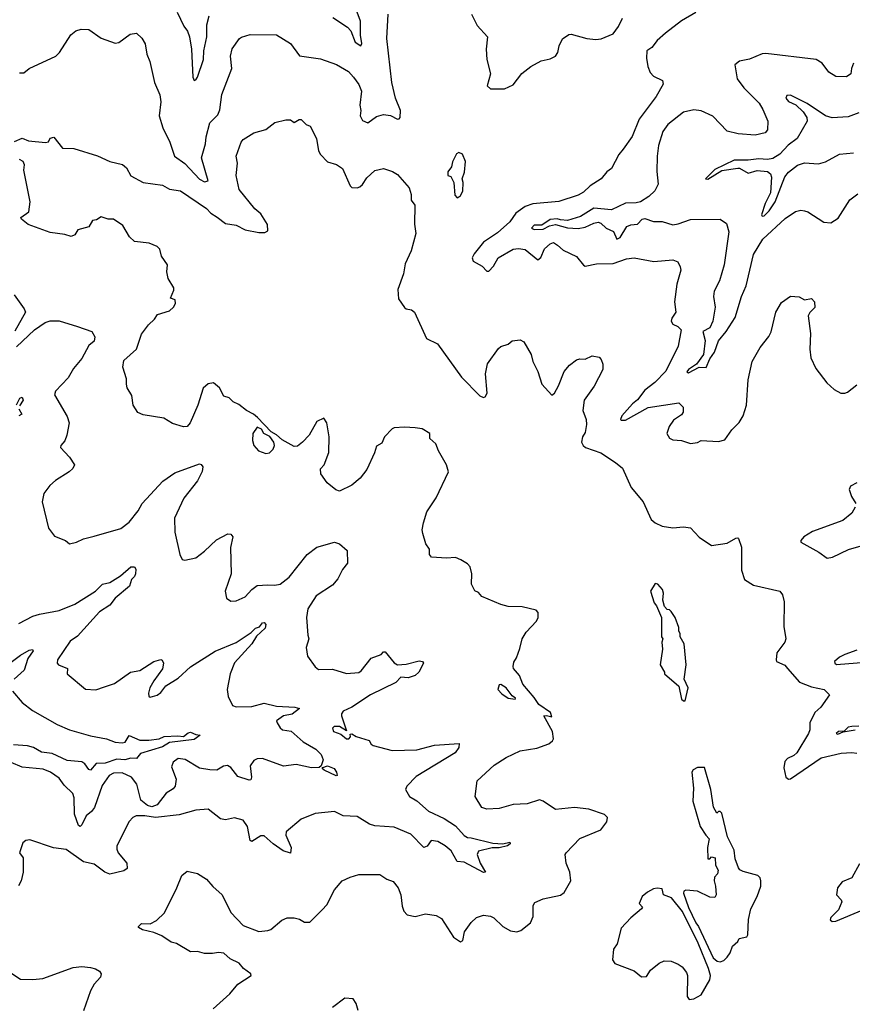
# Model space of a CAD drawing. Extents: x 1268547 to 1425625, y 515768 to 616754.
# Tile 130 of 256: x 1293221 to 1297968, y 592841 to 598453. Entities that reach past the tile are written whole.
import ezdxf

# ---------------------------------------------------------------- set-up
doc = ezdxf.new("R2010")
doc.units = 0

msp = doc.modelspace()

# ---------------------------------------------------------------- linework, layer by layer
at = {"layer": '0CON10XD'}
for points in [[(1293219.8, 598149.8), (1293245, 598148.9), (1293275.3, 598174.7), (1293427.1, 598245), (1293448.1, 598265), (1293512.9, 598367.1), (1293540.7, 598389.3), (1293570.9, 598399.1), (1293615, 598397.5), (1293685, 598347.1), (1293765, 598319.2), (1293785, 598322.5), (1293850.2, 598369.8), (1293886.2, 598376.2), (1293916.6, 598346.6), (1293935.5, 598315), (1293945.6, 598255.6), (1293963.6, 598213.6), (1293989.1, 598095), (1294019.6, 598025), (1294024.5, 597985.5), (1294016.4, 597905), (1294036.2, 597836.2), (1294077.5, 597755), (1294102.9, 597675), (1294162.7, 597632.7), (1294245, 597544.1), (1294275, 597528.4), (1294294.5, 597535), (1294257.9, 597665), (1294280.4, 597745), (1294283.5, 597785), (1294304.6, 597865), (1294349.8, 597910.2), (1294361.9, 597938.1), (1294373.5, 598026.5), (1294430, 598175), (1294423.3, 598245), (1294433, 598287), (1294473.3, 598345), (1294485, 598353.3), (1294535, 598368.8), (1294685, 598366.2), (1294765, 598316.2), (1294816.8, 598246.8), (1294935, 598228.9), (1295027.6, 598197.6), (1295095, 598156.9), (1295124.4, 598125), (1295155, 598082.5), (1295170, 598045), (1295160, 597965), (1295165.6, 597935), (1295162.4, 597905), (1295175, 597877.5), (1295205, 597865.8), (1295255, 597901.9), (1295295, 597911.5), (1295335, 597906.5), (1295375, 597886.7), (1295385, 597887.5), (1295390, 597895), (1295392.9, 597935), (1295364.4, 598005), (1295342.2, 598095), (1295313.3, 598345), (1295322, 598485)], [(1294117.8, 598495), (1294156, 598415), (1294177.4, 598387.4), (1294189.2, 598355), (1294200.3, 598285), (1294207.5, 598125), (1294215, 598105.8), (1294225, 598110), (1294234.4, 598125), (1294268.5, 598225), (1294270.8, 598275), (1294286.9, 598355), (1294287, 598423), (1294301.8, 598475)], [(1295005.7, 598465), (1295090.3, 598410.3), (1295108.9, 598388.9), (1295133.8, 598325), (1295166.5, 598303.5), (1295172.2, 598317.8), (1295164.4, 598365), (1295163.1, 598445), (1295145.2, 598495.2)], [(1295796.2, 598485), (1295830, 598420), (1295887.5, 598355), (1295880.5, 598285), (1295884.5, 598225), (1295904.6, 598145), (1295887.1, 598075), (1295905, 598058.6), (1295985, 598057.8), (1296035, 598081.1), (1296083.7, 598146.3), (1296135, 598185.8), (1296195, 598218.1), (1296245, 598229.2), (1296275.8, 598244.2), (1296288.8, 598265), (1296296.1, 598303.9), (1296316.7, 598343.3), (1296352, 598368), (1296365, 598370), (1296455, 598345.6), (1296505, 598340), (1296537, 598343), (1296605, 598371.2), (1296635, 598413.3), (1296658.8, 598461.2)], [(1297075.9, 598494.1), (1296993.7, 598446.3), (1296903.2, 598376.8), (1296856.2, 598335), (1296825, 598293.3), (1296797.5, 598275), (1296794.2, 598234.2), (1296802, 598185), (1296815, 598152.5), (1296835, 598131.2), (1296885.9, 598105.9), (1296890, 598085), (1296850.6, 598015), (1296753.3, 597886.7), (1296712.7, 597787.3), (1296660.8, 597715), (1296636.7, 597685), (1296594.5, 597605.5), (1296568.8, 597585), (1296536.2, 597545), (1296473.4, 597506.6), (1296435, 597470), (1296405, 597453.5), (1296295, 597416.9), (1296146.6, 597403.4), (1296102.2, 597387.8), (1296050.3, 597349.7), (1296015, 597300), (1295945, 597238.5), (1295864.8, 597185.2), (1295812, 597118), (1295801.4, 597095), (1295806.4, 597076.4), (1295858.5, 597048.5), (1295885, 597018.8), (1295895, 597020), (1295922.9, 597047.1), (1295948.6, 597095), (1296035, 597145.5), (1296065, 597149.1), (1296102.4, 597142.4), (1296175, 597084.3), (1296192.3, 597097.7), (1296213.1, 597146.9), (1296245, 597175.8), (1296265, 597183.8), (1296287.4, 597167.4)], [(1297975.9, 598204.1), (1297963.3, 598175), (1297960, 598145), (1297935, 598126.7), (1297875, 598128.8), (1297835, 598153.8), (1297796.7, 598205), (1297762.5, 598225), (1297475, 598259.5), (1297455, 598258.5), (1297382.4, 598227.6), (1297324.6, 598215.4), (1297298, 598195), (1297311.8, 598115), (1297350.4, 598065), (1297437.3, 597977.3), (1297458.3, 597941.7), (1297486.1, 597873.9), (1297483.8, 597825), (1297472, 597808), (1297415, 597794.3), (1297317.9, 597802.1), (1297255, 597817.5), (1297173, 597903), (1297105.9, 597934.1), (1297065, 597938.9), (1297006.2, 597925), (1296916.2, 597855), (1296888.8, 597815), (1296862.5, 597735), (1296855.7, 597675), (1296853.2, 597586.8), (1296861.1, 597515), (1296842.5, 597477.5), (1296808.8, 597445), (1296760, 597415), (1296735, 597408.5), (1296675, 597407.7), (1296595, 597368.2), (1296495, 597378.8), (1296418.9, 597331.1), (1296345, 597308.7), (1296305, 597312.8), (1296285, 597317.9), (1296245, 597314), (1296198.5, 597281.5), (1296155, 597282.1), (1296139.4, 597265), (1296155, 597257.1), (1296205, 597259.8), (1296241.6, 597278.4), (1296275, 597285.7), (1296345, 597266.3), (1296405, 597262), (1296445, 597269.7), (1296495, 597293.6), (1296518.3, 597298.3), (1296535, 597292.2), (1296564.4, 597264.4), (1296606.7, 597245), (1296625, 597202.5), (1296645, 597212.2), (1296682.3, 597275), (1296705, 597284.1), (1296742.6, 597287.4), (1296770.8, 597315), (1296785, 597319.7), (1296835, 597303.4), (1296883.2, 597303.2), (1296944.4, 597284.4), (1296975, 597288.5), (1297045, 597314.6), (1297215.4, 597315.4), (1297251.7, 597291.7), (1297264.5, 597244.5), (1297238.1, 597055), (1297210.7, 596965), (1297180.4, 596905), (1297177.3, 596875), (1297185.5, 596815), (1297172.5, 596735), (1297155, 596696.5), (1297116.8, 596675), (1297130, 596625), (1297120, 596545), (1297080.4, 596489.6), (1297035, 596459.1), (1297024.7, 596445), (1297035, 596440.4), (1297095, 596472.6), (1297135, 596471.2), (1297155, 596520), (1297182.7, 596557.3), (1297205, 596621.9), (1297249.1, 596675), (1297300, 596755), (1297335.5, 596875), (1297363.8, 596935), (1297404.7, 597115), (1297458, 597202), (1297585, 597320.5), (1297645, 597359.5), (1297675, 597366.9), (1297695, 597364.2), (1297715, 597357.5), (1297805, 597299.2), (1297845, 597294.4), (1297887.8, 597322.2), (1297955, 597426), (1297999.1, 597460.9)], [(1298005, 597922.2), (1297945, 597899.4), (1297853.4, 597893.4), (1297814.5, 597904.5), (1297710.9, 597975), (1297615, 598023.3), (1297595, 598020), (1297589.2, 598005), (1297605, 597987.3), (1297647.1, 597967.1), (1297687.6, 597927.6), (1297709.5, 597895), (1297710.6, 597875), (1297653.8, 597775), (1297601.7, 597738.3), (1297555, 597687.2), (1297515, 597661.5), (1297485, 597656.2), (1297435, 597660.5), (1297375, 597651.6), (1297295, 597652.2), (1297185, 597599.7), (1297132, 597545), (1297145, 597544.7), (1297225, 597592.6), (1297315, 597605.9), (1297325, 597605.9), (1297375, 597578), (1297425, 597592.9), (1297485, 597586.9), (1297501.6, 597575), (1297508.1, 597555), (1297502.3, 597465), (1297472, 597405), (1297450.9, 597340.9), (1297455, 597332.9), (1297465, 597335.6), (1297495, 597362.7), (1297528.8, 597415), (1297582.7, 597557.3), (1297605, 597583.1), (1297655, 597623.1), (1297695, 597636.7), (1297775, 597631.4), (1297815, 597643.1), (1297895, 597685.4), (1297975, 597693.8)], [(1294346.7, 597326.7), (1294395, 597292.1), (1294455, 597280.8), (1294505.8, 597254.2), (1294585, 597240), (1294619.3, 597240.7), (1294635, 597250), (1294633.3, 597285), (1294596.4, 597346.4), (1294561.2, 597375), (1294472.5, 597485), (1294454.3, 597565), (1294463.5, 597635), (1294455.7, 597675), (1294482.9, 597755), (1294495, 597770), (1294555, 597808.8), (1294625, 597826.7), (1294675, 597866), (1294737.3, 597882.7), (1294765, 597882.5), (1294785, 597866), (1294815, 597884.2), (1294825, 597884), (1294855, 597856.2), (1294876.7, 597845), (1294913.8, 597775), (1294924.3, 597705), (1294936, 597685), (1294975, 597642), (1295026.8, 597626.8), (1295062, 597605), (1295105, 597506.7), (1295115, 597496.2), (1295145, 597494), (1295159.7, 597500.3), (1295175, 597513.3), (1295199.3, 597550.7), (1295245, 597593.3), (1295295, 597603.8), (1295347.3, 597587.3), (1295375, 597570), (1295441.4, 597495), (1295453.3, 597456.7), (1295452.5, 597425), (1295473.3, 597395), (1295472.7, 597287.3), (1295480, 597235), (1295452.5, 597135), (1295419.1, 597060.9), (1295410, 597005), (1295376.7, 596915), (1295381.5, 596861.5), (1295415, 596812), (1295425, 596804.2), (1295455, 596800), (1295472, 596785), (1295540, 596635), (1295603.8, 596605), (1295740, 596415), (1295845, 596308.8), (1295865, 596300), (1295875, 596303.3), (1295886, 596325), (1295876.2, 596435), (1295888.3, 596491.7), (1295950.7, 596579.3), (1295965, 596590), (1296005, 596602.5), (1296028.3, 596621.7), (1296075, 596627.5), (1296095, 596617.5), (1296136.2, 596545), (1296146, 596505), (1296175, 596447.5), (1296198, 596375), (1296255, 596313.3), (1296270, 596325), (1296293.6, 596366.4), (1296325, 596447.5), (1296355, 596483.3), (1296395, 596513.3), (1296415, 596520), (1296445, 596517.5), (1296485, 596537.5), (1296525, 596530), (1296536.7, 596516.7), (1296545, 596490), (1296545, 596460), (1296496, 596365), (1296440, 596285), (1296432.5, 596225), (1296451.2, 596175), (1296452, 596145), (1296445, 596100), (1296430, 596075), (1296424, 596045), (1296433.8, 596025), (1296446.7, 596015), (1296534.5, 595984.5), (1296618.9, 595928.9), (1296657.3, 595897.3), (1296706.8, 595786.8), (1296776.2, 595705), (1296821.2, 595605), (1296843.3, 595585), (1296885, 595565.8), (1296945, 595556), (1297005, 595562), (1297045, 595556), (1297095, 595503.8), (1297165, 595456.7), (1297255, 595470), (1297305, 595497.5), (1297315, 595500), (1297320, 595495), (1297335.6, 595445.6), (1297336.2, 595315), (1297353.1, 595263.1), (1297405, 595229.2), (1297555, 595196), (1297570.8, 595175), (1297579.4, 595135), (1297578.6, 594995), (1297588.8, 594925), (1297584, 594905), (1297538.8, 594845), (1297533.3, 594805), (1297536.7, 594795), (1297583.6, 594773.6), (1297599.2, 594755), (1297667.9, 594677.9), (1297735, 594650), (1297807.5, 594635), (1297837.5, 594605), (1297788.8, 594535), (1297755, 594503.3), (1297725.7, 594445), (1297725.8, 594405), (1297719.4, 594385), (1297651.2, 594275), (1297635, 594258.7), (1297598.8, 594241.2), (1297583.8, 594225), (1297578.3, 594188.3), (1297590, 594135), (1297604.2, 594124.2), (1297615, 594126.2), (1297791.4, 594245), (1297905, 594272.2), (1297965, 594276.9), (1297995, 594272.5)], [(1293191.7, 597758.3), (1293235, 597777.5), (1293271.7, 597761.7), (1293367.7, 597752.3), (1293385, 597757.5), (1293395, 597777.5), (1293415, 597782.5), (1293465, 597720), (1293529.3, 597719.3), (1293665, 597676), (1293735, 597643.8), (1293806.8, 597626.8), (1293829.1, 597609.1), (1293855, 597562), (1293924.6, 597524.6), (1294035, 597508.9), (1294075, 597486.2), (1294137.2, 597477.2), (1294285, 597377.5), (1294310.3, 597350.3), (1294346.7, 597326.7)], [(1295715, 597437.5), (1295725, 597442.5), (1295733, 597447), (1295746.7, 597475), (1295750, 597525), (1295743.8, 597545), (1295756.4, 597583.6), (1295762.5, 597645), (1295746.1, 597686.1), (1295725, 597696.7), (1295711.7, 597688.3), (1295688.3, 597641.7), (1295682.5, 597615), (1295662.5, 597585), (1295662.5, 597565), (1295678.3, 597558.3), (1295696.7, 597525), (1295702.3, 597452.3), (1295715, 597437.5)], [(1294324.6, 592815.4), (1294419.7, 592900.3), (1294465, 592956.7), (1294540, 593005), (1294538.8, 593015), (1294496.7, 593045), (1294472.5, 593075), (1294420.8, 593100.8), (1294385, 593132.5), (1294355, 593136.2), (1294319.5, 593130.5), (1294275, 593130), (1294235, 593142.5), (1294195, 593141.1), (1294115, 593187.5), (1294085, 593196), (1294031.7, 593231.7), (1293985, 593250), (1293920, 593265), (1293898.3, 593278.3), (1293897.5, 593285), (1293915, 593302.5), (1293965, 593300), (1294001.2, 593318.8), (1294046.8, 593363.2), (1294117.5, 593505), (1294144.3, 593575.7), (1294175, 593600), (1294235, 593586.2), (1294286.2, 593555), (1294322.4, 593512.4), (1294376, 593465), (1294425, 593363.8), (1294495, 593290), (1294585, 593256.7), (1294635, 593261.2), (1294651.7, 593268.3), (1294715, 593321.2), (1294745, 593334), (1294785, 593334), (1294815.8, 593325.8), (1294845, 593308.8), (1294875, 593308.8), (1294945, 593378.8), (1294972.3, 593407.7), (1295015.6, 593494.4), (1295060, 593545), (1295105, 593566), (1295155, 593580), (1295275, 593581.2), (1295314.3, 593554.3), (1295350.5, 593540.5), (1295378.8, 593505), (1295394, 593465), (1295400.8, 593400.8), (1295411.7, 593371.7), (1295430.7, 593350.7), (1295475, 593341.2), (1295535, 593357.5), (1295595, 593348), (1295625, 593330), (1295695, 593223.8), (1295735, 593197.5), (1295747.5, 593205), (1295757.5, 593255), (1295795, 593306.7), (1295825, 593336.7), (1295865, 593350), (1295905, 593343.8), (1295925, 593333.8), (1295976.2, 593285), (1296019.8, 593259.8), (1296055, 593254.5), (1296078.9, 593261.1), (1296134.2, 593305.8), (1296147.6, 593342.4), (1296149.2, 593405), (1296158, 593422), (1296205, 593441.4), (1296305, 593463.1), (1296325, 593478.8), (1296363.8, 593545), (1296357.1, 593595), (1296335.8, 593645), (1296331.2, 593695), (1296336.2, 593705), (1296414.2, 593785.8), (1296534.4, 593835), (1296569.1, 593880.9), (1296571.4, 593905), (1296555, 593922), (1296465, 593953.5), (1296385, 593962.1), (1296275, 593951.5), (1296205, 593999.1), (1296185, 594006.5), (1296115, 593982.9), (1296035, 593980), (1295955, 593956.7), (1295885, 593954.2), (1295855, 593963.3), (1295817.5, 594025), (1295830, 594115), (1295925.9, 594204.1), (1295995, 594248), (1296075, 594285.7), (1296169.1, 594300.9), (1296237.5, 594325), (1296257.9, 594342.1), (1296263.8, 594355), (1296258.6, 594395), (1296210, 594485), (1296225, 594487.5), (1296255, 594480), (1296247.5, 594505), (1296180, 594550), (1296155, 594588.8), (1296090.5, 594665), (1296071.4, 594715), (1296036.2, 594755), (1296033.6, 594766.4), (1296038.3, 594791.7), (1296053.9, 594816.1), (1296071.7, 594868.3), (1296086.2, 594925), (1296108.3, 594961.7), (1296168, 595025), (1296177.1, 595045), (1296176.2, 595075), (1296165, 595088), (1296085, 595107.1), (1296005, 595108), (1295965, 595118.8), (1295855.9, 595165.9), (1295837.3, 595187.3), (1295815, 595197.5), (1295796.7, 595235), (1295798.8, 595295), (1295788.8, 595335), (1295775, 595351.2), (1295736.7, 595375), (1295705, 595387.5), (1295655, 595384), (1295569.3, 595389.3), (1295557.5, 595405), (1295557.5, 595435), (1295536.4, 595466.4), (1295518.8, 595525), (1295516.2, 595545), (1295523.3, 595585), (1295542.3, 595647.7), (1295595, 595727.5), (1295666.2, 595875), (1295653.8, 595915), (1295608.8, 595995), (1295593.3, 596035), (1295560, 596065), (1295560, 596095), (1295515, 596120), (1295475, 596127.5), (1295415, 596130), (1295355, 596126.7), (1295345, 596121.2), (1295300, 596075), (1295285, 596040), (1295255, 596022.5), (1295244, 595985), (1295200.2, 595889.8), (1295161.1, 595838.9), (1295115, 595800), (1295045, 595766.4), (1295022.7, 595772.7), (1294973.9, 595813.9), (1294936.9, 595865), (1294936.2, 595893.8), (1294956.2, 595915), (1294983.9, 595986.1), (1294986.2, 596075), (1294971.2, 596155), (1294955, 596182.5), (1294915, 596162.5), (1294871.2, 596085), (1294833.3, 596045), (1294805, 596022), (1294785, 596020), (1294717.7, 596057.7), (1294685, 596086.2), (1294653.6, 596103.6), (1294576.4, 596186.4), (1294553.6, 596203.6), (1294513.3, 596225), (1294470.5, 596260.5), (1294437.5, 596275), (1294415, 596296.7), (1294385, 596306.7), (1294360, 596355), (1294325, 596382.5), (1294295, 596377.1), (1294267.4, 596352.6), (1294236, 596255), (1294192, 596155), (1294175.4, 596134.6), (1294155, 596131.9), (1294092, 596152), (1294041.7, 596181.7), (1293925, 596200.8), (1293895, 596213.8), (1293867.1, 596255), (1293860.3, 596310.3), (1293832.5, 596355), (1293830, 596375), (1293830, 596405), (1293808.3, 596471.7), (1293815, 596510), (1293886, 596575), (1293915, 596661.2), (1293955, 596713.8), (1293990, 596745), (1294007, 596773), (1294075, 596792.5), (1294098, 596815), (1294108.8, 596835), (1294106.4, 596856.4), (1294080, 596865), (1294098.8, 596911.2), (1294098.8, 596925), (1294067.7, 596977.7), (1294060, 597015), (1294063.3, 597055), (1294030, 597105), (1294020, 597145), (1294005, 597160), (1293959.3, 597179.3), (1293875, 597188.8), (1293846.7, 597215), (1293809.3, 597279.3), (1293755, 597316.7), (1293725, 597316.7), (1293685, 597330), (1293657.7, 597312.3), (1293635, 597307.5), (1293615, 597272.5), (1293552.5, 597255), (1293535, 597227.5), (1293515, 597216.7), (1293478.6, 597228.6), (1293395, 597240.4), (1293268, 597285), (1293230, 597315), (1293226.7, 597325), (1293273.3, 597356.7), (1293280, 597415), (1293243.3, 597595), (1293247.5, 597625), (1293240, 597645), (1293220, 597655)], [(1296287.4, 597167.4), (1296319.2, 597139.2), (1296395, 597102.5), (1296435, 597053.3), (1296445, 597048.8), (1296508.8, 597061.2), (1296605, 597064), (1296679.8, 597090.2), (1296725, 597095.5), (1296835.9, 597074.1), (1296945, 597083.3), (1296973, 597073), (1296987.5, 597045), (1296990, 597025), (1296967.1, 596945), (1296954.3, 596845), (1296961.4, 596785), (1296938.3, 596751.7), (1296935.2, 596735), (1296945, 596717.7), (1296972.5, 596705), (1296992.7, 596685), (1296975, 596591.2), (1296905, 596449.2), (1296842.2, 596385), (1296785, 596341.9), (1296743.7, 596286.3), (1296715, 596263.1), (1296655, 596194.2), (1296646.9, 596175), (1296650.2, 596170.2), (1296675, 596170), (1296805, 596241.8), (1296979.2, 596269.2), (1297003.3, 596245), (1297003.8, 596215), (1296995, 596201.2), (1296949.1, 596170.9), (1296924, 596135), (1296911.4, 596095), (1296925, 596067.5), (1296945, 596058.1), (1296994.2, 596054.2), (1297045, 596038), (1297085, 596043.8), (1297106.4, 596053.6), (1297205, 596049.4), (1297241.9, 596058.1), (1297281.4, 596115), (1297323.2, 596156.8), (1297346.5, 596195), (1297364.4, 596255), (1297375, 596400), (1297397.5, 596505), (1297442, 596585), (1297493, 596647), (1297505.7, 596674.3), (1297532, 596785), (1297565, 596840), (1297615, 596876.7), (1297665, 596873.3), (1297695, 596856.7), (1297735, 596863.3), (1297752, 596845), (1297755, 596813.3), (1297725.9, 596784.1), (1297716.2, 596765), (1297729.2, 596665), (1297725.8, 596575), (1297732, 596525), (1297760, 596465), (1297823.6, 596383.6), (1297865, 596346), (1297902.5, 596325), (1297925, 596324), (1297940.5, 596329.5), (1297995, 596371.2)], [(1293188.8, 596885), (1293246.7, 596805), (1293253.8, 596785), (1293192.1, 596677.9)], [(1293202.5, 596587.5), (1293304.6, 596685.4), (1293365, 596726.9), (1293395, 596736.5), (1293445, 596737.1), (1293550, 596705), (1293632.5, 596675), (1293650, 596645), (1293645, 596620), (1293614.2, 596595.8), (1293575, 596522.5), (1293528.1, 596465), (1293497.6, 596412.4), (1293425, 596335.6), (1293419.4, 596315), (1293491.4, 596191.4), (1293502.5, 596155), (1293490, 596085), (1293477.5, 596052.5), (1293454.6, 596025.4), (1293453.1, 596015), (1293505, 595960), (1293533.3, 595915), (1293523.3, 595895), (1293503.3, 595875), (1293425, 595826.2), (1293391.7, 595798.3), (1293358.3, 595751.7), (1293348.8, 595705), (1293384.4, 595554.4), (1293418.9, 595508.9), (1293481.2, 595485), (1293505, 595466), (1293545, 595474.3), (1293585, 595494.2), (1293645, 595510), (1293798, 595552), (1293845, 595588.5), (1293896.1, 595653.9), (1293918.9, 595695), (1294036.7, 595823.3), (1294105, 595870.5), (1294245, 595920.9), (1294255, 595918.1), (1294264.6, 595905), (1294261.8, 595878.2), (1294234.6, 595825), (1294156.2, 595725), (1294102.7, 595612.7), (1294105, 595532.5), (1294134.2, 595404.2), (1294147, 595377), (1294161.7, 595371.7), (1294225, 595385.8), (1294275, 595422.9), (1294342.4, 595487.6), (1294408, 595522), (1294425, 595521.2), (1294436.2, 595505), (1294421.9, 595445), (1294426.5, 595295), (1294392.5, 595195), (1294400, 595155), (1294425, 595138.8), (1294455, 595140.8), (1294506.6, 595163.4), (1294544.5, 595205.5), (1294575, 595227.5), (1294635, 595232.5), (1294675, 595229.1), (1294705, 595235.5), (1294757.1, 595275), (1294860.5, 595405), (1294915, 595446.5), (1295015.6, 595475.6), (1295045, 595466), (1295087.2, 595427.2), (1295090.4, 595355), (1295061.6, 595318.4), (1295034.8, 595265.2), (1295005, 595230.8), (1294911.7, 595168.3), (1294863.1, 595095), (1294855.8, 595045.8), (1294864.2, 594945), (1294870, 594925), (1294854.3, 594875), (1294860.8, 594825), (1294905, 594763.8), (1294925, 594750), (1295005, 594750.4), (1295085, 594726.7), (1295155, 594732.7), (1295168.5, 594741.5), (1295225, 594814.2), (1295282.5, 594835), (1295295, 594850), (1295305, 594850), (1295356.7, 594786.7), (1295375, 594775.5), (1295425, 594779.1), (1295498.8, 594798.8), (1295517.5, 594795), (1295523.3, 594785), (1295496, 594735), (1295475.8, 594715), (1295435, 594702.3), (1295394.4, 594705.6), (1295365.2, 594674.8), (1295220.9, 594605), (1295115, 594535.5), (1295065, 594511.4), (1295055, 594496.7), (1295055.5, 594485), (1295085, 594400), (1295045, 594423.8), (1295013.3, 594425), (1295004, 594415), (1295010, 594395), (1295051.2, 594381.2), (1295083.3, 594355), (1295096.7, 594355), (1295106.2, 594365), (1295105, 594380), (1295115, 594382.5), (1295138.3, 594368.3), (1295213.3, 594345), (1295224.4, 594324.4), (1295236.4, 594316.4), (1295345, 594288.2), (1295485, 594291.5), (1295585, 594318.9), (1295727.3, 594327.3), (1295724.4, 594305), (1295704.6, 594275), (1295481.3, 594138.7), (1295427.5, 594085), (1295420.8, 594065), (1295444.2, 594025), (1295485, 594000.5), (1295551.3, 593941.3), (1295640.3, 593900.3), (1295705, 593857.5), (1295755, 593802.5), (1295775, 593791.5), (1295795, 593789.3), (1295918.8, 593758.8), (1295975, 593756.5), (1296016.2, 593765), (1296016.7, 593755), (1296002.5, 593745), (1295955, 593732.8), (1295915, 593733.5), (1295835.9, 593714.1), (1295828.7, 593695), (1295846.9, 593645), (1295876.2, 593595), (1295865, 593592.9), (1295755, 593650.6), (1295715.6, 593655.6), (1295680.5, 593715), (1295647.3, 593745), (1295605, 593769.5), (1295566.2, 593773.8), (1295545, 593743.3), (1295525, 593735.6), (1295450.7, 593810.7), (1295355, 593850.4), (1295245, 593857.9), (1295215, 593868.5), (1295145, 593910.8), (1295065, 593916.2), (1295015, 593939.2), (1294905, 593928.9), (1294825, 593896.4), (1294739.2, 593825), (1294737.5, 593805), (1294768.6, 593735), (1294765, 593703.3), (1294723.8, 593715), (1294665, 593755.4), (1294615, 593801.8), (1294595, 593802.2), (1294545, 593768.8), (1294535, 593773.8), (1294520, 593855), (1294495, 593890), (1294445, 593904), (1294395, 593892.5), (1294365, 593898), (1294295, 593954), (1294225, 593948.1), (1294129.6, 593920.4), (1293995, 593906.2), (1293934.1, 593915.9), (1293885, 593914.4), (1293866.2, 593905), (1293845, 593883.3), (1293774.3, 593745), (1293774.3, 593725), (1293782.5, 593705), (1293831.9, 593645), (1293834.2, 593615.8), (1293815, 593601.9), (1293735, 593583.5), (1293705.8, 593595), (1293645, 593639.6), (1293585, 593653.3), (1293485, 593724), (1293413, 593733), (1293278.3, 593778.3), (1293256.1, 593773.9), (1293238.3, 593761.7), (1293218.8, 593705), (1293240, 593675), (1293240.8, 593595), (1293229.2, 593545), (1293214.1, 593515.9)], [(1293202.6, 596257.4), (1293221.8, 596295), (1293235, 596301.4), (1293240.9, 596285), (1293218.7, 596251.3)], [(1293215.6, 596235), (1293232, 596205), (1293215, 596194.4)], [(1294625, 595981.2), (1294645, 595983.8), (1294666.7, 596005), (1294673.3, 596025), (1294670, 596045), (1294646.4, 596076.4), (1294612.5, 596095), (1294599.3, 596119.3), (1294575, 596130), (1294550, 596095), (1294548.8, 596055), (1294556.1, 596026.1), (1294582.5, 595995), (1294625, 595981.2)], [(1297995, 595813.1), (1297958.8, 595795), (1297951.2, 595775), (1297964, 595735), (1297988.6, 595695)], [(1297985.5, 595674.5), (1297965, 595640.8), (1297915, 595599.1), (1297741.2, 595535), (1297691.2, 595505), (1297673.8, 595485), (1297674.1, 595474.1), (1297777.8, 595417.8), (1297825, 595383.8), (1297855, 595390), (1297946.3, 595433.7), (1298032.8, 595457.2)], [(1293215, 595011.4), (1293295, 595052.9), (1293334.5, 595065.5), (1293445.8, 595085.8), (1293535, 595122.1), (1293653.3, 595195), (1293693.1, 595235), (1293735, 595245.5), (1293795, 595282.5), (1293855, 595333.6), (1293875.3, 595335.3), (1293882, 595322), (1293881.7, 595295), (1293875, 595278.7), (1293857.3, 595262.7), (1293847.5, 595225), (1293765.8, 595155), (1293734.9, 595115.1), (1293675, 595077.7), (1293550.3, 594939.7), (1293509.1, 594910.9), (1293435.8, 594805), (1293434, 594785), (1293441.2, 594775), (1293492.5, 594755), (1293491.2, 594725), (1293595, 594636.7), (1293655, 594634), (1293705, 594650), (1293761.2, 594668.8), (1293852.5, 594735), (1293905, 594742.9), (1293985, 594794.2), (1294025, 594806.7), (1294033, 594803), (1294040, 594785), (1294035, 594752.5), (1293985, 594683.8), (1293963.1, 594645), (1293954.2, 594614.2), (1293956.4, 594596.4), (1293965, 594591.2), (1294005, 594603.3), (1294025, 594617.5), (1294054.1, 594655.9), (1294125, 594700.8), (1294194.2, 594765), (1294335.4, 594854.6), (1294455, 594903.6), (1294540.6, 594959.4), (1294564.6, 594985), (1294587.1, 594992.9), (1294605, 595015.4), (1294615, 595017.8), (1294623.8, 595005), (1294620, 594985), (1294571.5, 594938.5), (1294543.9, 594896.1), (1294445, 594788), (1294421.4, 594725), (1294404.4, 594635), (1294408.9, 594595), (1294434.2, 594545), (1294455, 594537.1), (1294545, 594537.9), (1294615, 594558.2), (1294685, 594540), (1294790, 594535), (1294816.7, 594526.7), (1294775, 594495.6), (1294724, 594485), (1294685, 594456.2), (1294688, 594445), (1294705, 594416.7), (1294720, 594405), (1294768.3, 594398.3), (1294836.6, 594336.6), (1294910, 594295), (1294939.2, 594265), (1294951.9, 594235), (1294939.5, 594200.5), (1294928.6, 594191.4), (1294885, 594188.8), (1294797, 594207), (1294725, 594198.1), (1294605, 594241.9), (1294575, 594240), (1294555, 594231.2), (1294535, 594200), (1294542.9, 594135), (1294538.7, 594121.3), (1294529.1, 594119.1), (1294465, 594139.4), (1294425, 594190), (1294405, 594202.5), (1294382.4, 594197.6), (1294345, 594175.8), (1294305, 594176.9), (1294245, 594187.5), (1294165, 594235.5), (1294125, 594241.1), (1294095, 594222), (1294086.7, 594195), (1294112.7, 594125), (1294106.9, 594085), (1294095, 594070), (1294055.5, 594044.5), (1294005, 593977.5), (1293975, 593966.8), (1293949.7, 593975), (1293912.3, 594005), (1293889.5, 594095), (1293858.5, 594135), (1293805, 594159.6), (1293755, 594158.8), (1293731.5, 594145), (1293691.3, 594088.7), (1293646.6, 593963.4), (1293630.4, 593939.6), (1293599.1, 593915), (1293575, 593863.8), (1293565, 593854.2), (1293555, 593860), (1293532.4, 593925), (1293531.5, 594018.5), (1293523.4, 594043.4), (1293475, 594089.2), (1293445, 594130.6), (1293397.1, 594165), (1293355, 594180.4), (1293235, 594191.8), (1293045, 594272.1)], [(1297015, 594570), (1297032.5, 594645), (1297010, 594695), (1297020, 594775), (1297010, 594895), (1296987.5, 594935), (1296987.5, 594955), (1296978.3, 594968.3), (1296979.3, 594989.3), (1296957.5, 595045), (1296935, 595080), (1296925, 595090), (1296911.7, 595091.7), (1296898.3, 595108.3), (1296887.5, 595145), (1296892.5, 595185), (1296886.7, 595205), (1296860, 595235), (1296845, 595240), (1296817.5, 595195), (1296838.3, 595128.3), (1296851.7, 595111.7), (1296880, 595045), (1296880, 594935), (1296887.5, 594925), (1296882.5, 594905), (1296886.7, 594865), (1296873.3, 594775), (1296897.5, 594735), (1296897.5, 594725), (1296980, 594655), (1296995, 594580), (1297005, 594570), (1297015, 594570)], [(1293125, 594754.6), (1293225, 594830.9), (1293275, 594860), (1293292.7, 594862.7), (1293297.8, 594855), (1293267.7, 594812.3), (1293246.1, 594745), (1293190, 594695)], [(1297995, 594858.9), (1297925, 594835.4), (1297895, 594818.9), (1297867.5, 594795), (1297868, 594785), (1297878.5, 594778.5), (1298113.7, 594796.3)], [(1296045, 594580), (1296047.5, 594585), (1296028.3, 594598.3), (1295994.3, 594645), (1295965, 594663.8), (1295955, 594662.5), (1295947.5, 594635), (1295970.5, 594610.5), (1296005, 594586.7), (1296045, 594580)], [(1293180, 594625), (1293235, 594560.8), (1293294.2, 594515), (1293435, 594435.4), (1293505, 594404.5), (1293625, 594370.9), (1293715, 594354.4), (1293764.6, 594334.6), (1293805, 594330.5), (1293821.2, 594335), (1293845, 594373.6), (1293905, 594345.6), (1293956.4, 594346.4), (1294015, 594354.6), (1294045, 594368), (1294122, 594372), (1294155, 594366.5), (1294181.2, 594388.8), (1294195, 594391.8), (1294225, 594378.2), (1294250, 594375), (1294215, 594350.6), (1294075, 594333.3), (1294035, 594309.2), (1293909.7, 594270.3), (1293887.5, 594242.5), (1293855, 594243.3), (1293820, 594235), (1293775, 594238), (1293707.5, 594215), (1293656.1, 594213.9), (1293625, 594175.4), (1293615, 594179.1), (1293591.2, 594211.2), (1293575, 594222.3), (1293491.4, 594231.4), (1293405, 594269.8), (1293345, 594279), (1293298.9, 594305), (1293265.8, 594315), (1293185, 594320.7)], [(1298005, 594426.2), (1297965.7, 594424.3), (1297945, 594420), (1297922.5, 594397.5), (1297890, 594395), (1297876, 594385), (1297885, 594380.5), (1297916.2, 594393.8), (1297985, 594405.8)], [(1295025, 594142.9), (1294956, 594175), (1294946.2, 594185), (1294948.8, 594191.2), (1294975, 594201.1), (1295013.3, 594185), (1295027.5, 594165), (1295030, 594145), (1295025, 594142.9)], [(1297215, 593083.8), (1297235, 593091.2), (1297255, 593110), (1297272, 593135), (1297285, 593172.5), (1297315, 593200), (1297323.6, 593216.4), (1297367.5, 593225), (1297373, 593237), (1297376.4, 593323.6), (1297388.8, 593385), (1297426.2, 593455), (1297446.4, 593513.6), (1297446.7, 593545), (1297442.5, 593562.5), (1297430, 593575), (1297345, 593597.5), (1297326.7, 593606.7), (1297319.3, 593619.3), (1297300.7, 593670.7), (1297295, 593720), (1297256.2, 593795), (1297225, 593930), (1297215, 593940), (1297205, 593940), (1297195, 593930), (1297176.7, 593965), (1297160.8, 594065), (1297125, 594190), (1297085, 594190), (1297061.7, 594178.3), (1297052.5, 594165), (1297063.6, 594073.6), (1297059.3, 593999.3), (1297101.2, 593855), (1297132.5, 593805), (1297152.5, 593785), (1297142.5, 593735), (1297145, 593670), (1297155, 593670), (1297165, 593682.5), (1297186.7, 593675), (1297187.5, 593635), (1297202.5, 593605), (1297200, 593585), (1297183.3, 593565), (1297181.2, 593545), (1297188.8, 593515), (1297192.5, 593465), (1297185, 593450), (1297155, 593452.5), (1297085, 593486.7), (1297019.3, 593490.7), (1297007.5, 593485), (1297006.2, 593475), (1297033.6, 593393.6), (1297075.3, 593305.3), (1297091.9, 593285), (1297175.6, 593105.6), (1297197.3, 593087.3), (1297215, 593083.8)], [(1298008.7, 593641.3), (1297965, 593562.5), (1297910.2, 593539.8), (1297884.3, 593505.7), (1297878, 593465), (1297905, 593436.2), (1297908.1, 593425), (1297889.5, 593380.5), (1297846, 593335), (1297842.5, 593322.5), (1297852.7, 593312.7), (1297875, 593314.7), (1298025, 593378.6)], [(1297038.8, 592868.8), (1297065, 592872.5), (1297106, 592895), (1297155, 592980), (1297158.8, 593005), (1297149.2, 593045), (1297089.8, 593189.8), (1296999.5, 593369.5), (1296937.5, 593447.5), (1296892.5, 593465), (1296885, 593500), (1296855, 593503.8), (1296835, 593498.8), (1296799.5, 593480.5), (1296770, 593455), (1296752.5, 593415), (1296772.5, 593395), (1296766.7, 593385), (1296705, 593333.8), (1296650, 593275), (1296626.7, 593185), (1296607.5, 593155), (1296600, 593095), (1296613.9, 593073.9), (1296725, 593032.5), (1296767, 592997), (1296795, 593000), (1296816.7, 593035), (1296866.7, 593075), (1296895, 593088), (1296935, 593086.7), (1296975, 593070), (1296997.5, 593055), (1297022, 593022), (1297028, 593005), (1297026.7, 592885), (1297038.8, 592868.8)], [(1293170, 593020), (1293225, 592984.4), (1293295, 592983.3), (1293352, 592988), (1293525, 593050.5), (1293575, 593056.2), (1293625, 593051.8), (1293652.9, 593042.9), (1293675, 593030), (1293685.6, 593015), (1293682.2, 592995), (1293646.2, 592955), (1293625, 592917.1), (1293585.3, 592804.7)], [(1295151.4, 592805), (1295140, 592845), (1295122, 592872), (1295075, 592876.2), (1295005, 592823.8)]]:
    msp.add_lwpolyline(points, dxfattribs=at)

doc.saveas('drawing.dxf')
